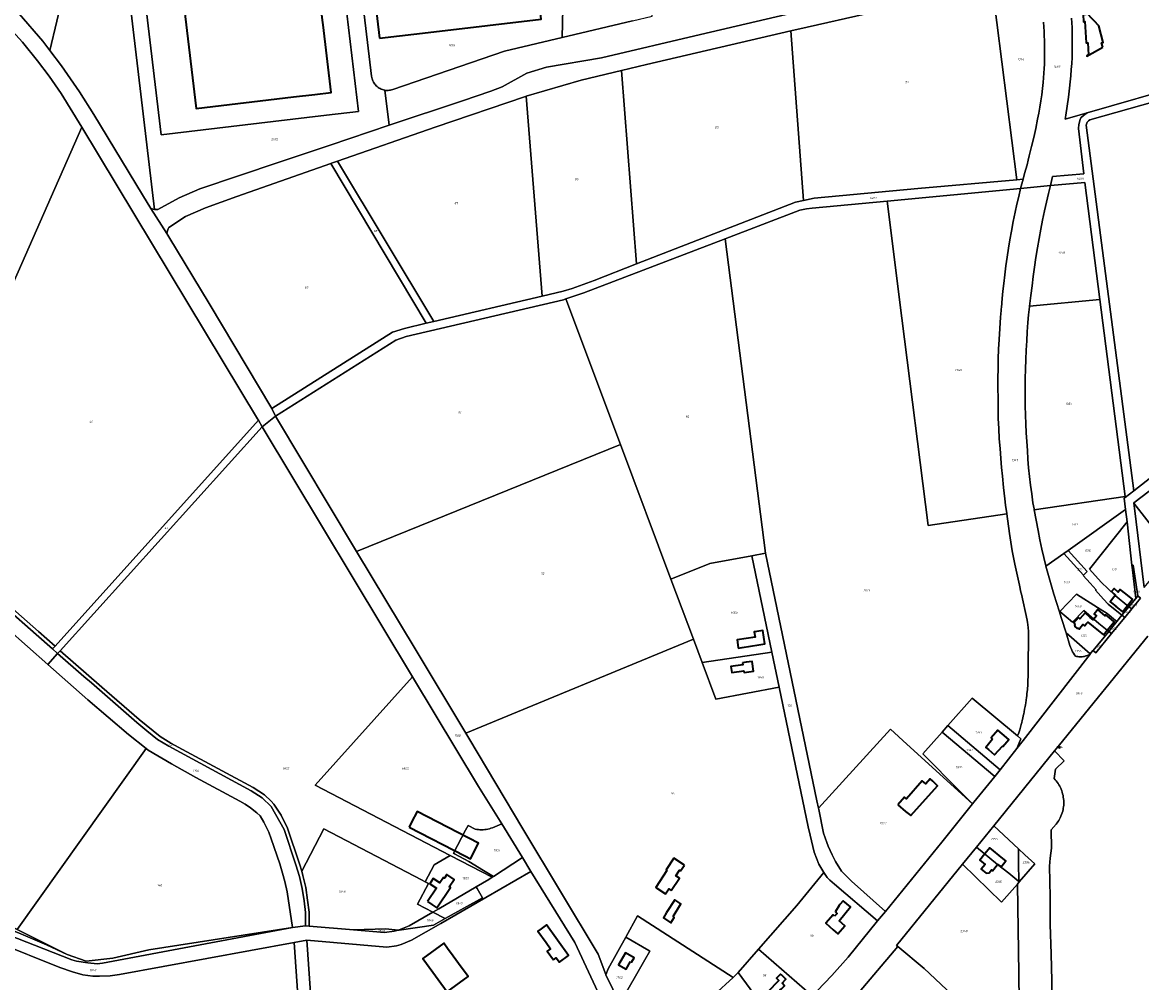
# Model space of a CAD drawing. Extents: x 177930 to 190767, y 381068 to 392034.
# Tile 68 of 256: x 181128 to 182037, y 384370 to 385150. Entities that reach past the tile are written whole.
import ezdxf
from ezdxf.enums import TextEntityAlignment as Align

# ---------------------------------------------------------------- set-up
doc = ezdxf.new("R2010")
doc.units = 0
for name, color, linetype, lineweight in [('B-XX-KG-GRENS_PERCEEL-GV', 150, 'Continuous', 25), ('B-XX-KG-GRENS_PERCEEL-S', 150, 'Continuous', 25), ('B-XX-OG-BEBOUWING-G', 7, 'Continuous', 35)]:
    doc.layers.add(name, color=color, linetype=linetype, lineweight=lineweight)
doc.styles.add('NLCS-ISO', font='NLCS-ISO.ttf', dxfattribs={"height": 1.8})

# ---------------------------------------------------------------- blocks, each defined once
blk = doc.blocks.new('SKG-PERCEELNUMMER-SO')
at = {"layer": 'DefPoints'}
blk.add_point((0, 0), dxfattribs=at)
at = {"style": 'NLCS-ISO', "oblique": 10, "flags": 1}
blk.add_attdef('GEMEENTECODE', text='', height=1.8, dxfattribs=at).set_placement((-0.5, 2.55), align=Align.MIDDLE_RIGHT)
at = {"style": 'NLCS-ISO', "oblique": 10}
blk.add_attdef('PERCEELNUMMER', text='', height=1.8, dxfattribs=at).set_placement((0, 0), align=Align.MIDDLE_CENTER)
at = {"style": 'NLCS-ISO', "oblique": 10, "flags": 1}
blk.add_attdef('SECTIE', text='', height=1.8, dxfattribs=at).set_placement((0.5, 2.5), align=Align.MIDDLE_LEFT)

msp = doc.modelspace()

# ---------------------------------------------------------------- linework, layer by layer
at = {"layer": 'B-XX-KG-GRENS_PERCEEL-GV'}
for points in [[(181085.983, 385195.624), (181091.298, 385191.118), (181104.359, 385178.145), (181125.133, 385157.06), (181144.378, 385135.085), (181150.212, 385127.425), (181190.046, 385294.459), (181203.268, 385349.519), (181131.489, 385387.964)], [(181232.341, 384998.914), (181235.11, 384998.21), (181199.898, 385295.582), (181190.046, 385294.459), (181150.212, 385127.425), (181159.659, 385115.024), (181174.189, 385093.796), (181185.926, 385075.377), (181225.385, 385009.931)], [(181379.258, 385260.04), (181352.893, 385256.896), (181309.913, 385251.771), (181218.938, 385240.922), (181240.611, 385058.75), (181331.656, 385069.605), (181374.928, 385074.765), (181400.998, 385077.874)], [(181240.611, 385058.75), (181218.938, 385240.922), (181309.913, 385251.771), (181352.893, 385256.896), (181379.258, 385260.04), (181400.998, 385077.874), (181374.928, 385074.765), (181331.656, 385069.605)], [(181639.617, 385155.316), (181641.317, 385224.578), (181568.496, 385226.347), (181568.078, 385209.227), (181566.374, 385138.029), (181623.542, 385151.522)], [(181752.342, 385143.351), (181762.449, 385005.485), (181771.206, 385007.364), (181855.556, 385015.133), (181935.952, 385022.323), (181915.652, 385182.369), (181846.539, 385166.111), (181813.374, 385157.276), (181765.55, 385146.444)], [(180974.894, 384822.879), (181006.59, 384786.248), (181037.512, 384750.512), (181176.035, 385065.167), (181159.226, 385092.465), (181149.562, 385106.441), (181139.993, 385119.066), (181127.917, 385134.042), (181116.873, 385146.346)], [(181626.941, 384953.882), (181756.041, 385004.11), (181762.449, 385005.485), (181752.342, 385143.351), (181634.977, 385115.863), (181614.728, 385111.058)], [(181963.265, 385017.505), (181991.289, 385020.16), (182003.438, 384924.947), (182023.89, 384764.671), (182023.977, 384763.983), (182030.968, 384769.453), (181992.342, 385066.791), (181993.108, 385069.036), (181994.183, 385070.305), (181995.329, 385071.049), (182123.755, 385107.325), (182182.402, 385123.891), (182182.717, 385127.462), (182182.56, 385131.591), (182073.922, 385100.117), (181992.979, 385076.667), (181990.033, 385074.614), (181987.828, 385072.701), (181987.44, 385071.22), (181986.311, 385067.336), (181985.888, 385064.009), (181990.396, 385027.192), (181964.882, 385024.91)], [(181550.25, 384927.737), (181567.297, 384931.732), (181574.524, 384933.878), (181592.425, 384940.453), (181626.941, 384953.882), (181614.728, 385111.058), (181581.834, 385103.251), (181537.186, 385090.218)], [(182209.096, 384908.84), (182208.23, 384913.755), (182202.154, 384938.519), (182197.342, 384960.498), (182189.273, 384995.577), (182176.575, 385051.387), (182176.414, 385055.987), (182178.649, 385081.335), (182153.606, 385076.258), (182128.874, 385076.217), (182123.755, 385107.325), (181995.329, 385071.049), (181994.183, 385070.305), (181993.108, 385069.036), (181992.342, 385066.791), (182030.968, 384769.453)], [(181537.186, 385090.218), (181536.617, 385090.052), (181463.218, 385065.067), (181383.979, 385037.486), (181462.184, 384907.098), (181550.25, 384927.737)], [(181140.815, 384655.017), (181154.34, 384643.172), (181319.596, 384826.781), (181318.936, 384827.917), (181176.035, 385065.167), (181037.512, 384750.512), (181055.068, 384730.224), (181065.716, 384720.885), (181105.961, 384685.587)], [(181455.977, 384905.644), (181378.528, 385035.587), (181302.181, 385008.613), (181276.622, 384999.446), (181260.344, 384992.409), (181246.869, 384983.59), (181246.219, 384982.408), (181245.773, 384980.884), (181245.448, 384979.804), (181245.18, 384978.579), (181246.925, 384975.816), (181279.604, 384921.782), (181330.487, 384836.269), (181428.69, 384898.465), (181438.215, 384901.481)], [(181378.528, 385035.587), (181455.977, 384905.644), (181462.184, 384907.098), (181383.979, 385037.486), (181378.952, 385035.737)], [(181940.946, 385022.77), (181935.952, 385022.323), (181855.556, 385015.133), (181771.206, 385007.364), (181762.449, 385005.485), (181756.041, 385004.11), (181626.941, 384953.882), (181592.425, 384940.453), (181574.524, 384933.878), (181567.297, 384931.732), (181550.25, 384927.737), (181462.184, 384907.098), (181455.977, 384905.644), (181438.215, 384901.481), (181428.69, 384898.465), (181330.487, 384836.269), (181333.394, 384829.946), (181431.182, 384891.796), (181439.63, 384894.828), (181567.587, 384924.795), (181569.501, 384925.434), (181584.086, 384930.306), (181698.783, 384974.341), (181759.491, 384997.649), (181764.907, 384998.745), (181769.703, 384999.168), (181830.449, 385004.923), (181938.951, 385015.202)], [(181963.265, 385017.505), (181961.537, 385011.175), (181959.909, 385004.067), (181958.345, 384996.945), (181956.815, 384989.556), (181955.367, 384982.152), (181953.975, 384974.503), (181952.669, 384966.839), (181951.473, 384959.019), (181950.356, 384951.189), (181949.272, 384943.659), (181948.267, 384936.119), (181947.29, 384928.061), (181946.247, 384919.575), (182003.438, 384924.947), (181991.289, 385020.16)], [(181934.537, 384995.919), (181935.94, 385002.362), (181937.411, 385008.79), (181938.951, 385015.202), (181830.449, 385004.923), (181842.47, 384909.828), (181863.785, 384741.215), (181927.694, 384750.578), (181927.663, 384750.812), (181926.822, 384757.648), (181926.208, 384762.966), (181925.175, 384772.064), (181924.232, 384781.172), (181923.566, 384788.38), (181922.966, 384795.594), (181922.259, 384803.681), (181921.63, 384811.776), (181921.174, 384819.995), (181920.812, 384828.219), (181920.672, 384836.458), (181920.624, 384844.7), (181920.561, 384852.881), (181920.587, 384861.063), (181920.647, 384868.813), (181920.796, 384876.563), (181921.06, 384884.427), (181921.418, 384892.289), (181921.99, 384901.415), (181922.654, 384910.535), (181923.105, 384916.05), (181923.269, 384917.417), (181923.387, 384918.387), (181923.995, 384925.694), (181924.577, 384931.772), (181925.22, 384937.845), (181926.066, 384945.069), (181927.001, 384952.284), (181928.003, 384959.436), (181929.092, 384966.576), (181930.291, 384973.56), (181931.57, 384980.531), (181933.001, 384988.235)], [(181961.537, 385011.175), (181963.265, 385017.505), (181938.951, 385015.202), (181937.411, 385008.79), (181935.94, 385002.362), (181934.537, 384995.919), (181933.001, 384988.235), (181931.57, 384980.531), (181930.291, 384973.56), (181929.092, 384966.576), (181928.003, 384959.436), (181927.001, 384952.284), (181926.066, 384945.069), (181925.22, 384937.845), (181924.577, 384931.772), (181923.995, 384925.694), (181923.387, 384918.387), (181923.269, 384917.417), (181923.105, 384916.05), (181922.654, 384910.535), (181921.99, 384901.415), (181921.418, 384892.289), (181921.06, 384884.427), (181920.796, 384876.563), (181920.647, 384868.813), (181920.587, 384861.063), (181920.561, 384852.881), (181920.624, 384844.7), (181920.672, 384836.458), (181920.812, 384828.219), (181921.174, 384819.995), (181921.63, 384811.776), (181922.259, 384803.681), (181922.966, 384795.594), (181923.566, 384788.38), (181924.232, 384781.172), (181925.175, 384772.064), (181926.208, 384762.966), (181926.822, 384757.648), (181927.663, 384750.812), (181927.694, 384750.578), (181929.853, 384734.661), (181932.088, 384720.698), (181934.229, 384709.853), (181937.97, 384692.765), (181939.227, 384687.022), (181939.586, 384685.379), (181944.246, 384664.083), (181944.541, 384662.384), (181944.795, 384660.68), (181945.107, 384657.986), (181945.315, 384655.282), (181945.385, 384653.735), (181945.421, 384652.188), (181945.422, 384650.64), (181945.389, 384649.093), (181945.288, 384642.035), (181945.199, 384635.816), (181945.081, 384627.613), (181945.035, 384624.409), (181945.046, 384622.149), (181945.016, 384619.273), (181944.848, 384614.649), (181944.746, 384611.82), (181944.438, 384607.915), (181944.159, 384604.386), (181943.971, 384602.801), (181943.77, 384601.219), (181943.474, 384599.094), (181943.153, 384596.973), (181942.908, 384595.475), (181942.65, 384593.98), (181942.246, 384591.794), (181941.814, 384589.614), (181941.484, 384587.995), (181941.139, 384586.381), (181940.702, 384584.444), (181940.242, 384582.513), (181939.844, 384580.923), (181939.431, 384579.338), (181938.832, 384577.148), (181938.204, 384574.967), (181937.456, 384572.72), (181936.576, 384570.077), (181939.237, 384567.871), (181937.294, 384563.063), (181935.879, 384559.792), (181941.016, 384566.396), (181967.254, 384600.299), (181995.393, 384636.669), (181994.859, 384636.346), (181994.312, 384636.046), (181993.753, 384635.769), (181993.184, 384635.517), (181992.604, 384635.288), (181992.015, 384635.084), (181991.418, 384634.905), (181990.814, 384634.752), (181989.955, 384634.595), (181989.088, 384634.487), (181988.216, 384634.43), (181987.343, 384634.423), (181986.361, 384634.453), (181985.384, 384634.551), (181984.416, 384634.717), (181983.462, 384634.949), (181982.68, 384636.109), (181981.949, 384637.301), (181981.27, 384638.524), (181980.644, 384639.775), (181980.072, 384641.051), (181979.555, 384642.351), (181979.095, 384643.672), (181975.936, 384653.847), (181972.26, 384665.69), (181970.273, 384671.731), (181970.264, 384671.759), (181968.384, 384677.804), (181965.998, 384685.384), (181963.699, 384692.991), (181961.518, 384700.666), (181959.532, 384708.092), (181959.457, 384708.374), (181957.794, 384715.121), (181956.232, 384721.893), (181954.643, 384729.48), (181953.149, 384737.088), (181950.049, 384753.853), (181949.902, 384754.649), (181949.012, 384759.694), (181948.003, 384766.857), (181947.06, 384774.029), (181946.234, 384781.109), (181945.493, 384788.2), (181944.936, 384795.228), (181944.471, 384802.263), (181943.978, 384809.351), (181943.561, 384816.445), (181943.206, 384823.71), (181942.933, 384830.98), (181942.769, 384838.394), (181942.69, 384845.81), (181942.671, 384853.206), (181942.735, 384860.603), (181942.872, 384868.383), (181943.104, 384876.161), (181943.466, 384883.715), (181943.911, 384891.265), (181944.319, 384898.757), (181944.849, 384906.243), (181945.483, 384912.549), (181946.158, 384918.851), (181946.247, 384919.575), (181947.29, 384928.061), (181948.267, 384936.119), (181949.272, 384943.659), (181950.356, 384951.189), (181951.473, 384959.019), (181952.669, 384966.839), (181953.975, 384974.503), (181955.367, 384982.152), (181956.815, 384989.556), (181958.345, 384996.945), (181959.909, 385004.067)], [(181774.628, 384511.354), (181833.138, 384575.489), (181846.399, 384563.479), (181900, 384514.865), (181889.311, 384525.592), (181859.591, 384555.42), (181875.236, 384573.196), (181879.861, 384578.45), (181899.526, 384600.794), (181936.576, 384570.077), (181937.456, 384572.72), (181938.204, 384574.967), (181938.832, 384577.148), (181939.431, 384579.338), (181939.844, 384580.923), (181940.242, 384582.513), (181940.702, 384584.444), (181941.139, 384586.381), (181941.484, 384587.995), (181941.814, 384589.614), (181942.246, 384591.794), (181942.65, 384593.98), (181942.908, 384595.475), (181943.153, 384596.973), (181943.474, 384599.094), (181943.77, 384601.219), (181943.971, 384602.801), (181944.159, 384604.386), (181944.438, 384607.915), (181944.746, 384611.82), (181944.848, 384614.649), (181945.016, 384619.273), (181945.046, 384622.149), (181945.035, 384624.409), (181945.081, 384627.613), (181945.199, 384635.816), (181945.288, 384642.035), (181945.389, 384649.093), (181945.422, 384650.64), (181945.421, 384652.188), (181945.385, 384653.735), (181945.315, 384655.282), (181945.107, 384657.986), (181944.795, 384660.68), (181944.541, 384662.384), (181944.246, 384664.083), (181939.586, 384685.379), (181939.227, 384687.022), (181937.97, 384692.765), (181934.229, 384709.853), (181932.088, 384720.698), (181929.853, 384734.661), (181927.694, 384750.578), (181863.785, 384741.215), (181842.47, 384909.828), (181830.449, 385004.923), (181769.703, 384999.168), (181764.907, 384998.745), (181759.491, 384997.649), (181698.783, 384974.341), (181731.586, 384718.555), (181773.367, 384517.426)], [(181698.783, 384974.341), (181584.086, 384930.306), (181569.501, 384925.434), (181613.845, 384807.045), (181654.829, 384697.623), (181686.48, 384710.275), (181720.482, 384716.516), (181731.586, 384718.555)], [(181333.394, 384829.946), (181399.388, 384720.1), (181613.845, 384807.045), (181569.501, 384925.434), (181567.587, 384924.795), (181439.63, 384894.828), (181431.182, 384891.796)], [(181946.158, 384918.851), (181945.483, 384912.549), (181944.849, 384906.243), (181944.319, 384898.757), (181943.911, 384891.265), (181943.466, 384883.715), (181943.104, 384876.161), (181942.872, 384868.383), (181942.735, 384860.603), (181942.671, 384853.206), (181942.69, 384845.81), (181942.769, 384838.394), (181942.933, 384830.98), (181943.206, 384823.71), (181943.561, 384816.445), (181943.978, 384809.351), (181944.471, 384802.263), (181944.936, 384795.228), (181945.493, 384788.2), (181946.234, 384781.109), (181947.06, 384774.029), (181948.003, 384766.857), (181949.012, 384759.694), (181949.902, 384754.649), (181950.049, 384753.853), (182023.89, 384764.671), (182003.438, 384924.947), (181946.247, 384919.575)], [(181319.596, 384826.781), (181154.34, 384643.172), (181152.267, 384640.856), (181156.452, 384637.106), (181158.494, 384639.4), (181322.711, 384821.421), (181322.653, 384821.517)], [(181444.92, 384618.181), (181322.711, 384821.421), (181158.494, 384639.4), (181192.282, 384609.794), (181222.626, 384583.487), (181239.832, 384569.591), (181248.415, 384564.319), (181257.909, 384559.082), (181315.369, 384528.187), (181324.591, 384522.14), (181329.923, 384516.957), (181332.203, 384514.741), (181338.227, 384505.648), (181343.363, 384495.031), (181352.993, 384466.161), (181354.821, 384460.12), (181372.738, 384494.533), (181452.248, 384453.137), (181455.261, 384451.567), (181462.453, 384465.388), (181475.467, 384473.012), (181365.858, 384530.177)], [(181654.829, 384697.623), (181613.845, 384807.045), (181399.388, 384720.1), (181447.003, 384640.845), (181488.207, 384572.276), (181673.108, 384648.822)], [(182079.034, 384734.115), (182077.05, 384736.069), (182043.415, 384769.194), (182030.983, 384759.53), (182031.011, 384759.348), (182062.602, 384718.764), (182062.669, 384718.677), (182064.443, 384716.399)], [(181950.049, 384753.853), (181953.149, 384737.088), (181954.643, 384729.48), (181956.232, 384721.893), (181957.794, 384715.121), (181959.457, 384708.374), (181959.532, 384708.092), (181973.97, 384718.354), (181977.556, 384720.903), (182024.309, 384754.135), (182023.084, 384763.284), (182023.977, 384763.983), (182023.89, 384764.671)], [(182031.011, 384759.348), (182031.619, 384755.348), (182039.381, 384690.905), (182047.6, 384700.453), (182062.669, 384718.677), (182062.602, 384718.764)], [(182015.866, 384684.221), (182015.803, 384684.143), (182004.354, 384695.083), (181994.945, 384705.782), (182025.441, 384744.199), (182024.309, 384754.135), (181977.556, 384720.903), (181993.131, 384703.671), (181990.085, 384700.688), (181989.93, 384700.537), (181995.47, 384694.237), (182000.315, 384689.009), (181999.89, 384688.585), (182006.37, 384681.373), (182010.171, 384677.2), (182021.285, 384668.186), (182027.013, 384675.155)], [(182015.866, 384684.221), (182027.013, 384675.155), (182032.542, 384681.883), (182029.877, 384705.272), (182029.475, 384708.803), (182025.441, 384744.199), (181994.945, 384705.782), (182004.354, 384695.083), (182015.803, 384684.143)], [(181977.556, 384720.903), (181973.97, 384718.354), (181990.085, 384700.688), (181993.131, 384703.671)], [(181673.108, 384648.822), (181680.198, 384629.892), (181736.847, 384638.073), (181720.482, 384716.516), (181686.48, 384710.275), (181654.829, 384697.623)], [(181779.01, 384459.041), (181781.917, 384455.039), (181783.838, 384452.883), (181787.621, 384449.506), (181822.808, 384419.655), (181829.162, 384427.444), (181829.197, 384427.486), (181801.474, 384451.939), (181793.369, 384460.166), (181788.655, 384468.062), (181785.848, 384473.392), (181782.667, 384480.582), (181781.602, 384483.509), (181778.833, 384491.115), (181774.877, 384510.156), (181774.628, 384511.354), (181773.367, 384517.426), (181731.586, 384718.555), (181720.482, 384716.516), (181736.847, 384638.073), (181742.737, 384609.841), (181766.464, 384496.109), (181767.871, 384489.406), (181771.123, 384475.52), (181775.058, 384465.948)], [(182017.15, 384663.154), (182021.285, 384668.186), (182010.171, 384677.2), (182006.37, 384681.373), (181999.89, 384688.585), (182000.315, 384689.009), (181995.47, 384694.237), (181989.93, 384700.537), (181990.085, 384700.688), (181973.97, 384718.354), (181959.532, 384708.092), (181961.518, 384700.666), (181963.699, 384692.991), (181965.998, 384685.384), (181968.384, 384677.804), (181970.264, 384671.759), (181970.738, 384671.352), (181984.481, 384685.301), (182001.395, 384674.647), (182009.171, 384669.674), (182016.021, 384664.077)], [(182029.475, 384708.803), (182029.877, 384705.272), (182032.542, 384681.883), (182034.15, 384684.005), (182034.092, 384684.053), (182030.326, 384708.932)], [(181970.738, 384671.352), (181981.073, 384662.507), (181990.258, 384672.085), (182002.485, 384661.467), (182002.554, 384661.552), (182010.545, 384655.117), (182017.15, 384663.154), (182016.021, 384664.077), (182009.171, 384669.674), (182001.395, 384674.647), (181984.481, 384685.301)], [(182029.243, 384673.34), (182036.433, 384682.146), (182034.15, 384684.005), (182032.542, 384681.883), (182027.013, 384675.155)], [(182023.54, 384666.356), (182029.243, 384673.34), (182027.013, 384675.155), (182021.285, 384668.186)], [(181972.26, 384665.69), (181975.936, 384653.847), (181995.532, 384636.849), (181997.734, 384639.529), (181997.805, 384639.615), (182010.545, 384655.117), (182002.554, 384661.552), (182002.485, 384661.467), (181990.258, 384672.085), (181981.073, 384662.507), (181970.738, 384671.352), (181970.264, 384671.759), (181970.273, 384671.731)], [(182012.856, 384653.256), (182023.442, 384666.235), (182023.54, 384666.356), (182021.285, 384668.186), (182017.15, 384663.154), (182010.545, 384655.117)], [(181115.339, 384657.493), (180986.203, 384474.333), (181004.008, 384463.506), (181045.795, 384440.968), (181075.32, 384428.475), (181119.839, 384414.651), (181123.578, 384412.777), (181228.323, 384559.957), (181214.064, 384571.151), (181180.896, 384599.344), (181148.453, 384628.12)], [(181779.01, 384459.041), (181775.058, 384465.948), (181771.123, 384475.52), (181767.871, 384489.406), (181766.464, 384496.109), (181742.737, 384609.841), (181691.432, 384599.899), (181680.198, 384629.892), (181673.108, 384648.822), (181488.207, 384572.276), (181490.585, 384568.318), (181534.552, 384494.65), (181595.721, 384392.594), (181601.941, 384376.026), (181602.06, 384375.783), (181603.931, 384380.802), (181618.108, 384406.366), (181627.735, 384423.725), (181705.342, 384373.788), (181709.581, 384377.727), (181726.093, 384396.729), (181757.167, 384432.255)], [(181995.393, 384636.669), (181995.532, 384636.849), (181975.936, 384653.847), (181979.095, 384643.672), (181979.555, 384642.351), (181980.072, 384641.051), (181980.644, 384639.775), (181981.27, 384638.524), (181981.949, 384637.301), (181982.68, 384636.109), (181983.462, 384634.949), (181984.416, 384634.717), (181985.384, 384634.551), (181986.361, 384634.453), (181987.343, 384634.423), (181988.216, 384634.43), (181989.088, 384634.487), (181989.955, 384634.595), (181990.814, 384634.752), (181991.418, 384634.905), (181992.015, 384635.084), (181992.604, 384635.288), (181993.184, 384635.517), (181993.753, 384635.769), (181994.312, 384636.046), (181994.859, 384636.346)], [(182000.123, 384637.645), (182012.856, 384653.256), (182010.545, 384655.117), (181997.805, 384639.615), (181997.734, 384639.529), (181998.43, 384638.98)], [(181357.874, 384415.683), (181360.978, 384415.456), (181360.965, 384416.386), (181360.917, 384426.795), (181359.577, 384436.524), (181358.064, 384446.822), (181355.856, 384456.701), (181354.821, 384460.12), (181352.993, 384466.161), (181343.363, 384495.031), (181338.227, 384505.648), (181332.203, 384514.741), (181329.923, 384516.957), (181324.591, 384522.14), (181315.369, 384528.187), (181257.909, 384559.082), (181248.415, 384564.319), (181239.832, 384569.591), (181222.626, 384583.487), (181192.282, 384609.794), (181158.494, 384639.4), (181156.452, 384637.106), (181177.686, 384618.459), (181183.953, 384613.298), (181220.771, 384581.104), (181229.09, 384574.298), (181237.635, 384567.281), (181246.905, 384561.706), (181256.318, 384556.614), (181313.857, 384525.516), (181322.626, 384519.839), (181330.098, 384512.603), (181340.542, 384494.129), (181350.109, 384465.303), (181353.047, 384455.72), (181355.213, 384446.034), (181356.908, 384436.138), (181357.963, 384426.429)], [(181680.198, 384629.892), (181691.432, 384599.899), (181742.737, 384609.841), (181736.847, 384638.073)], [(181357.874, 384415.683), (181357.963, 384426.429), (181356.908, 384436.138), (181355.213, 384446.034), (181353.047, 384455.72), (181350.109, 384465.303), (181340.542, 384494.129), (181330.098, 384512.603), (181322.626, 384519.839), (181313.857, 384525.516), (181256.318, 384556.614), (181246.905, 384561.706), (181237.635, 384567.281), (181229.09, 384574.298), (181220.771, 384581.104), (181183.953, 384613.298), (181177.686, 384618.459), (181156.452, 384637.106), (181148.453, 384628.12), (181180.896, 384599.344), (181214.064, 384571.151), (181228.323, 384559.957), (181230.068, 384558.587), (181249.066, 384547.399), (181268.705, 384536.367), (181304.472, 384517.123), (181308.824, 384514.736), (181313.273, 384511.665), (181318.297, 384507.681), (181321.115, 384505.023), (181323.935, 384500.102), (181326.317, 384495.661), (181328.11, 384491.726), (181329.956, 384486.496), (181337.018, 384466.144), (181339.251, 384458.487), (181341.133, 384451.863), (181343.088, 384443.428), (181347.441, 384414.402)], [(181495.772, 384494.377), (181497.051, 384494.137), (181498.34, 384493.964), (181499.637, 384493.858), (181500.937, 384493.82), (181502.238, 384493.85), (181503.535, 384493.947), (181504.826, 384494.112), (181506.106, 384494.343), (181507.372, 384494.641), (181508.621, 384495.004), (181509.85, 384495.432), (181517.328, 384498.503), (181498.511, 384529.058), (181444.92, 384618.181), (181365.858, 384530.177), (181475.467, 384473.012), (181509.652, 384455.183), (181510.759, 384455.904), (181502.646, 384460.791), (181490.706, 384467.968), (181479.077, 384474.242), (181478.279, 384474.659), (181487.992, 384493.373), (181490.065, 384497.367)], [(181879.861, 384578.45), (181922.377, 384542.433), (181935.879, 384559.792), (181937.294, 384563.063), (181939.237, 384567.871), (181936.576, 384570.077), (181899.526, 384600.794)], [(181774.877, 384510.156), (181778.833, 384491.115), (181781.602, 384483.509), (181782.667, 384480.582), (181785.848, 384473.392), (181788.655, 384468.062), (181793.369, 384460.166), (181801.474, 384451.939), (181829.197, 384427.486), (181874.853, 384483.83), (181900, 384514.865), (181846.399, 384563.479), (181833.138, 384575.489), (181774.628, 384511.354)], [(181918.01, 384537.053), (181922.377, 384542.433), (181879.861, 384578.45), (181875.236, 384573.196)], [(181875.236, 384573.196), (181859.591, 384555.42), (181889.311, 384525.592), (181900, 384514.865), (181901.012, 384516.111), (181918.01, 384537.053)], [(181228.323, 384559.957), (181123.578, 384412.777), (181164.191, 384392.421), (181179.594, 384386.868), (181201.204, 384389.348), (181230.625, 384396.143), (181347.441, 384414.402), (181343.088, 384443.428), (181341.133, 384451.863), (181339.251, 384458.487), (181337.018, 384466.144), (181329.956, 384486.496), (181328.11, 384491.726), (181326.317, 384495.661), (181323.935, 384500.102), (181321.115, 384505.023), (181318.297, 384507.681), (181313.273, 384511.665), (181308.824, 384514.736), (181304.472, 384517.123), (181268.705, 384536.367), (181249.066, 384547.399), (181230.068, 384558.587)], [(181971.127, 384561.002), (181970.294, 384561.565), (181969.734, 384560.737), (181970.562, 384560.177)], [(181969.734, 384560.737), (181970.294, 384561.565), (181971.127, 384561.002), (181970.562, 384560.177)], [(181347.441, 384414.402), (181230.625, 384396.143), (181201.204, 384389.348), (181179.594, 384386.868), (181164.185, 384392.333), (181147.533, 384400.174), (181126.578, 384409.286), (181113.353, 384414.729), (181075.32, 384428.475), (181045.795, 384440.968), (181004.008, 384463.506), (180986.203, 384474.333), (180918.132, 384515.728), (180911.349, 384506.299), (181043.236, 384439.391), (181058.596, 384432.417), (181071.595, 384426.689), (181100.916, 384414.348), (181167.888, 384388.034), (181171.841, 384387.06), (181181.033, 384385.485), (181188.585, 384384.936), (181193.068, 384385.275)], [(181372.738, 384494.533), (181354.821, 384460.12), (181355.856, 384456.701), (181358.064, 384446.822), (181359.577, 384436.524), (181360.917, 384426.795), (181360.965, 384416.386), (181360.978, 384415.456), (181396.929, 384412.377), (181423.285, 384413.277), (181433.064, 384412.169), (181433.869, 384412.378), (181442.11, 384415.72), (181461.312, 384426.771), (181448.976, 384433.199), (181457.841, 384450.225), (181455.261, 384451.567), (181452.248, 384453.137)], [(181509.85, 384495.432), (181508.621, 384495.004), (181507.372, 384494.641), (181506.106, 384494.343), (181504.826, 384494.112), (181503.535, 384493.947), (181502.238, 384493.85), (181500.937, 384493.82), (181499.637, 384493.858), (181498.34, 384493.964), (181497.051, 384494.137), (181495.772, 384494.377), (181490.065, 384497.367), (181487.992, 384493.373), (181478.279, 384474.659), (181479.077, 384474.242), (181490.706, 384467.968), (181502.646, 384460.791), (181510.759, 384455.904), (181534.17, 384471.155), (181517.328, 384498.503)], [(181937.177, 384478.407), (181917.131, 384497.099), (181903.005, 384479.722), (181920.244, 384465.541), (181929.373, 384458.384), (181937.629, 384451.643), (181937.37, 384467.048), (181937.36, 384467.599), (181937.181, 384478.166)], [(181937.629, 384451.643), (181929.373, 384458.384), (181920.244, 384465.541), (181903.005, 384479.722), (181891.703, 384465.819), (181923.396, 384435.027), (181936.368, 384449.701), (181937.894, 384451.427)], [(181937.177, 384478.407), (181937.181, 384478.166), (181937.36, 384467.599), (181937.37, 384467.048), (181937.629, 384451.643), (181937.894, 384451.427), (181950.438, 384466.042), (181942.459, 384473.482)], [(181455.261, 384451.567), (181457.841, 384450.225), (181448.976, 384433.199), (181461.312, 384426.771), (181466.151, 384429.556), (181496.7, 384447.435), (181506.903, 384453.406), (181509.652, 384455.183), (181475.467, 384473.012), (181462.453, 384465.388)], [(181936.375, 384449.209), (181936.368, 384449.701), (181923.396, 384435.027), (181891.703, 384465.819), (181837.995, 384399.75), (181839.127, 384398.814), (181860.679, 384380.991), (181883.435, 384359.623), (181917.894, 384327.265), (181917.996, 384327.374), (181938.287, 384308.387), (181937.405, 384376.849)], [(181541.071, 384459.977), (181467.953, 384417.648), (181443.983, 384403.939), (181435.715, 384400.527), (181431.826, 384399.517), (181423.91, 384398.386), (181358.889, 384403.923), (181367.24, 384283.209), (181367.27, 384282.855), (181486.841, 384334.369), (181531.041, 384289.692), (181608.654, 384323.665), (181605.698, 384331.862), (181607.905, 384332.808), (181600.908, 384350.322), (181576.72, 384402.136)], [(181769.623, 384358.859), (181773.549, 384362.819), (181785.534, 384375.216), (181798.808, 384390.238), (181822.808, 384419.655), (181787.621, 384449.506), (181783.838, 384452.883), (181781.917, 384455.039), (181779.01, 384459.041), (181757.167, 384432.255), (181726.093, 384396.729)], [(181471.32, 384421.556), (181501.639, 384438.479), (181497.456, 384446.063), (181496.7, 384447.435), (181466.151, 384429.556), (181461.312, 384426.771)], [(181286.86, 384198.462), (181307.739, 384179.112), (181307.822, 384178.902), (181330.431, 384200.679), (181360.558, 384229.699), (181348.603, 384402.251), (181206.848, 384375.998), (181199.263, 384375.054), (181190.436, 384374.906), (181185.16, 384374.776), (181176.934, 384375.951), (181168.551, 384378.191), (181158.385, 384381.69), (181055.739, 384422.976), (181028.217, 384386.718), (181030.651, 384384.969)], [(181179.594, 384386.868), (181164.191, 384392.421), (181123.578, 384412.777), (181119.839, 384414.651), (181075.32, 384428.475), (181113.353, 384414.729), (181126.578, 384409.286), (181147.533, 384400.174), (181164.185, 384392.333)], [(181461.951, 384416.327), (181471.32, 384421.556), (181461.312, 384426.771), (181442.11, 384415.72), (181433.869, 384412.378), (181433.064, 384412.169), (181433.884, 384412.076)], [(181631.453, 384307.291), (181674.663, 384345.414), (181689.965, 384359.496), (181705.342, 384373.788), (181627.735, 384423.725), (181618.108, 384406.366), (181636.805, 384395.735), (181637.72, 384395.214), (181633.619, 384388.021), (181613.414, 384352.587), (181622.027, 384334.992)], [(181396.929, 384412.377), (181422.078, 384410.223), (181429.981, 384411.368), (181433.064, 384412.169), (181423.285, 384413.277)], [(181367.27, 384282.855), (181367.24, 384283.209), (181358.889, 384403.923), (181348.603, 384402.251), (181360.558, 384229.699), (181366.88, 384138.454), (181376.945, 384148.111), (181369.193, 384260.023), (181367.802, 384276.539)], [(181637.72, 384395.214), (181636.805, 384395.735), (181618.108, 384406.366), (181603.931, 384380.802), (181602.06, 384375.783), (181613.414, 384352.587), (181633.619, 384388.021)], [(181726.093, 384396.729), (181709.581, 384377.727), (181741.692, 384333.839), (181747.787, 384338.72), (181762.356, 384351.53), (181769.623, 384358.859)], [(181761.277, 384306.624), (181801.824, 384272.152), (181805.072, 384270.064), (181808.051, 384269.143), (181808.413, 384269.117), (181883.435, 384359.623), (181860.679, 384380.991), (181839.127, 384398.814)], [(181631.453, 384307.291), (181641.819, 384276.829), (181643.922, 384275.827), (181674.073, 384289.975), (181690.961, 384298.921), (181709.533, 384310.069), (181728.54, 384323.307), (181741.692, 384333.839), (181709.581, 384377.727), (181705.342, 384373.788), (181689.965, 384359.496), (181674.663, 384345.414)]]:
    msp.add_lwpolyline(points, close=True, dxfattribs=at)
for points in [[(181199.898, 385295.582), (181235.11, 384998.21), (181237.969, 384998.166), (181255.303, 385007.659), (181272.071, 385014.875), (181335.639, 385036.234), (181377.873, 385050.425), (181425.825, 385066.536), (181422.264, 385095.114), (181421.307, 385095.318), (181420.369, 385095.594), (181419.454, 385095.94), (181418.568, 385096.353), (181417.715, 385096.832), (181416.9, 385097.374), (181416.129, 385097.975), (181415.405, 385098.633), (181414.732, 385099.344), (181414.115, 385100.102), (181413.557, 385100.906), (181413.061, 385101.748), (181412.629, 385102.626), (181412.265, 385103.534), (181411.97, 385104.467), (181411.746, 385105.419), (181411.594, 385106.385), (181391.491, 385275.443)], [(181391.491, 385275.443), (181411.594, 385106.385), (181411.746, 385105.419), (181411.97, 385104.467), (181412.265, 385103.534), (181412.629, 385102.626), (181413.061, 385101.748), (181413.557, 385100.906), (181414.115, 385100.102), (181414.732, 385099.344), (181415.405, 385098.633), (181416.129, 385097.975), (181416.9, 385097.374), (181417.715, 385096.832), (181418.568, 385096.353), (181419.454, 385095.94), (181420.369, 385095.594), (181421.307, 385095.318), (181422.264, 385095.114), (181423.2, 385094.985), (181424.143, 385094.924), (181425.088, 385094.932), (181426.029, 385095.009), (181426.963, 385095.154), (181427.883, 385095.367), (181428.786, 385095.646), (181519.515, 385126.919), (181566.374, 385138.029), (181568.078, 385209.227)], [(181980.415, 385153.64), (181980.612, 385149.822), (181980.763, 385146.001), (181980.867, 385142.179), (181980.959, 385137.061), (181980.973, 385131.942), (181980.91, 385126.823), (181980.731, 385121.818), (181980.479, 385116.816), (181980.156, 385111.818), (181979.781, 385106.809), (181979.336, 385101.805), (181978.823, 385096.808), (181977.823, 385089.455), (181976.877, 385082.097), (181975.687, 385074.929), (181975.051, 385071.473), (181992.979, 385076.667), (182073.922, 385100.117), (182058.851, 385219.866)], [(181876.027, 385186.792), (181678.955, 385140.408), (181598.546, 385121.482), (181553.727, 385113.722), (181537.741, 385108.85), (181517.589, 385097.798), (181508.387, 385094.217), (181485.487, 385086.583), (181425.825, 385066.536), (181377.873, 385050.425), (181335.639, 385036.234), (181272.071, 385014.875), (181255.303, 385007.659), (181237.969, 384998.166), (181235.11, 384998.21), (181232.341, 384998.914), (181245.18, 384978.579), (181245.448, 384979.804), (181245.773, 384980.884), (181246.219, 384982.408), (181246.869, 384983.59), (181260.344, 384992.409), (181276.622, 384999.446), (181302.181, 385008.613), (181378.528, 385035.587), (181378.952, 385035.737), (181383.979, 385037.486), (181463.218, 385065.067), (181536.617, 385090.052), (181537.186, 385090.218), (181581.834, 385103.251), (181614.728, 385111.058), (181634.977, 385115.863), (181752.342, 385143.351), (181765.55, 385146.444), (181813.374, 385157.276)], [(181623.542, 385151.522), (181566.374, 385138.029), (181519.515, 385126.919), (181428.786, 385095.646), (181427.883, 385095.367), (181426.963, 385095.154), (181426.029, 385095.009), (181425.088, 385094.932), (181424.143, 385094.924), (181423.2, 385094.985), (181422.264, 385095.114), (181425.825, 385066.536), (181485.487, 385086.583), (181508.387, 385094.217), (181517.589, 385097.798), (181537.741, 385108.85), (181553.727, 385113.722), (181598.546, 385121.482), (181678.955, 385140.408), (181876.027, 385186.792)], [(181915.652, 385182.369), (181935.952, 385022.323), (181940.946, 385022.77), (181942.135, 385027.253), (181943.2, 385030.855), (181944.193, 385034.479), (181945.113, 385038.121), (181945.959, 385041.781), (181947.841, 385049.203), (181949.607, 385056.654), (181951.267, 385064.02), (181952.792, 385071.417), (181953.757, 385076.395), (181954.652, 385081.387), (181955.478, 385086.39), (181956.167, 385091.393), (181956.778, 385096.406), (181957.311, 385101.428), (181957.637, 385105.154), (181957.918, 385108.883), (181958.154, 385112.615), (181958.345, 385116.35), (181958.449, 385120.173), (181958.505, 385123.997), (181958.513, 385127.822), (181958.472, 385131.646), (181958.376, 385135.417), (181958.234, 385139.187), (181958.045, 385142.954), (181957.809, 385146.719), (181957.52, 385150.482)], [(181116.873, 385146.346), (181127.917, 385134.042), (181139.993, 385119.066), (181149.562, 385106.441), (181159.226, 385092.465), (181176.035, 385065.167), (181318.936, 384827.917), (181319.596, 384826.781), (181322.653, 384821.517), (181322.711, 384821.421), (181333.394, 384829.946), (181330.487, 384836.269), (181279.604, 384921.782), (181246.925, 384975.816), (181245.18, 384978.579), (181232.341, 384998.914), (181225.385, 385009.931), (181185.926, 385075.377), (181174.189, 385093.796), (181159.659, 385115.024), (181150.212, 385127.425), (181144.378, 385135.085), (181125.133, 385157.06)], [(181957.52, 385150.482), (181957.809, 385146.719), (181958.045, 385142.954), (181958.234, 385139.187), (181958.376, 385135.417), (181958.472, 385131.646), (181958.513, 385127.822), (181958.505, 385123.997), (181958.449, 385120.173), (181958.345, 385116.35), (181958.154, 385112.615), (181957.918, 385108.883), (181957.637, 385105.154), (181957.311, 385101.428), (181956.778, 385096.406), (181956.167, 385091.393), (181955.478, 385086.39), (181954.652, 385081.387), (181953.757, 385076.395), (181952.792, 385071.417), (181951.267, 385064.02), (181949.607, 385056.654), (181947.841, 385049.203), (181945.959, 385041.781), (181945.113, 385038.121), (181944.193, 385034.479), (181943.2, 385030.855), (181942.135, 385027.253), (181940.946, 385022.77), (181938.951, 385015.202), (181963.265, 385017.505), (181964.882, 385024.91), (181990.396, 385027.192), (181985.888, 385064.009), (181986.311, 385067.336), (181987.44, 385071.22), (181987.828, 385072.701), (181990.033, 385074.614), (181992.979, 385076.667), (181975.051, 385071.473), (181975.687, 385074.929), (181976.877, 385082.097), (181977.823, 385089.455), (181978.823, 385096.808), (181979.336, 385101.805), (181979.781, 385106.809), (181980.156, 385111.818), (181980.479, 385116.816), (181980.731, 385121.818), (181980.91, 385126.823), (181980.973, 385131.942), (181980.959, 385137.061), (181980.867, 385142.179), (181980.763, 385146.001), (181980.612, 385149.822), (181980.415, 385153.64)], [(182209.096, 384908.84), (182030.968, 384769.453), (182023.977, 384763.983), (182023.084, 384763.284), (182024.309, 384754.135), (182025.441, 384744.199), (182029.475, 384708.803), (182030.326, 384708.932), (182034.092, 384684.053), (182034.15, 384684.005), (182036.433, 384682.146), (182029.243, 384673.34), (182023.54, 384666.356), (182023.442, 384666.235), (182012.856, 384653.256), (182000.123, 384637.645), (181998.43, 384638.98), (181997.734, 384639.529), (181995.532, 384636.849), (181995.393, 384636.669), (181967.254, 384600.299), (181941.016, 384566.396), (181935.879, 384559.792), (181922.377, 384542.433), (181918.01, 384537.053), (181901.012, 384516.111), (181900, 384514.865), (181874.853, 384483.83), (181829.197, 384427.486), (181829.162, 384427.444), (181822.808, 384419.655), (181798.808, 384390.238), (181785.534, 384375.216), (181773.549, 384362.819)], [(181613.414, 384352.587), (181602.06, 384375.783), (181601.941, 384376.026), (181595.721, 384392.594), (181534.552, 384494.65), (181490.585, 384568.318), (181488.207, 384572.276), (181447.003, 384640.845), (181399.388, 384720.1), (181333.394, 384829.946), (181322.711, 384821.421), (181444.92, 384618.181), (181498.511, 384529.058), (181517.328, 384498.503), (181534.17, 384471.155), (181541.071, 384459.977), (181576.72, 384402.136), (181600.908, 384350.322)], [(182039.381, 384690.905), (182031.619, 384755.348), (182031.011, 384759.348), (182030.983, 384759.53), (182043.415, 384769.194)], [(181063.09, 384719.151), (181139.038, 384652.523), (181152.267, 384640.856), (181154.34, 384643.172), (181140.815, 384655.017), (181105.961, 384685.587)], [(181115.339, 384657.493), (181148.453, 384628.12), (181156.452, 384637.106), (181152.267, 384640.856), (181139.038, 384652.523), (181063.09, 384719.151)], [(181761.277, 384306.624), (181839.127, 384398.814), (181837.995, 384399.75), (181891.703, 384465.819), (181903.005, 384479.722), (181917.131, 384497.099), (181966.566, 384558.079), (181970.453, 384562.874), (182042.253, 384651.115)], [(182042.253, 384651.115), (181970.453, 384562.874), (181966.566, 384558.079), (181974.417, 384549.917), (181967.372, 384543.191), (181966.165, 384535.483), (181967.049, 384534.532), (181967.888, 384533.54), (181968.678, 384532.509), (181969.419, 384531.442), (181970.109, 384530.341), (181970.746, 384529.209), (181971.328, 384528.048), (181971.872, 384526.808), (181972.356, 384525.544), (181972.778, 384524.258), (181973.139, 384522.953), (181973.436, 384521.632), (181973.675, 384520.31), (181973.853, 384518.978), (181973.969, 384517.64), (181974.023, 384516.297), (181974.015, 384514.954), (181973.958, 384513.744), (181973.846, 384512.539), (181973.677, 384511.339), (181973.452, 384510.149), (181973.173, 384508.971), (181972.734, 384507.546), (181972.226, 384506.143), (181971.65, 384504.767), (181971.008, 384503.421), (181970.506, 384502.356), (181969.948, 384501.319), (181969.335, 384500.314), (181968.668, 384499.343), (181967.95, 384498.41), (181963.831, 384493.813), (181964.14, 384478.897), (181962.866, 384470.805), (181962.524, 384464.118), (181962.887, 384439.191), (181962.922, 384416.818), (181963.84, 384392.867), (181964.243, 384371.006), (181964.245, 384369.554), (181964.971, 384294.292)], [(181964.971, 384294.292), (181964.245, 384369.554), (181964.243, 384371.006), (181963.84, 384392.867), (181962.922, 384416.818), (181962.887, 384439.191), (181962.524, 384464.118), (181962.866, 384470.805), (181964.14, 384478.897), (181963.831, 384493.813), (181967.95, 384498.41), (181968.668, 384499.343), (181969.335, 384500.314), (181969.948, 384501.319), (181970.506, 384502.356), (181971.008, 384503.421), (181971.65, 384504.767), (181972.226, 384506.143), (181972.734, 384507.546), (181973.173, 384508.971), (181973.452, 384510.149), (181973.677, 384511.339), (181973.846, 384512.539), (181973.958, 384513.744), (181974.015, 384514.954), (181974.023, 384516.297), (181973.969, 384517.64), (181973.853, 384518.978), (181973.675, 384520.31), (181973.436, 384521.632), (181973.139, 384522.953), (181972.778, 384524.258), (181972.356, 384525.544), (181971.872, 384526.808), (181971.328, 384528.048), (181970.746, 384529.209), (181970.109, 384530.341), (181969.419, 384531.442), (181968.678, 384532.509), (181967.888, 384533.54), (181967.049, 384534.532), (181966.165, 384535.483), (181967.372, 384543.191), (181974.417, 384549.917), (181966.566, 384558.079), (181917.131, 384497.099), (181937.177, 384478.407), (181942.459, 384473.482), (181950.438, 384466.042), (181937.894, 384451.427), (181936.368, 384449.701), (181936.375, 384449.209), (181937.405, 384376.849), (181938.287, 384308.387)], [(181055.739, 384422.976), (181158.385, 384381.69), (181168.551, 384378.191), (181176.934, 384375.951), (181185.16, 384374.776), (181190.436, 384374.906), (181199.263, 384375.054), (181206.848, 384375.998), (181348.603, 384402.251), (181358.889, 384403.923), (181423.91, 384398.386), (181431.826, 384399.517), (181435.715, 384400.527), (181443.983, 384403.939), (181467.953, 384417.648), (181541.071, 384459.977), (181534.17, 384471.155), (181510.759, 384455.904), (181509.652, 384455.183), (181506.903, 384453.406), (181496.7, 384447.435), (181497.456, 384446.063), (181501.639, 384438.479), (181471.32, 384421.556), (181461.951, 384416.327), (181433.884, 384412.076), (181433.064, 384412.169), (181429.981, 384411.368), (181422.078, 384410.223), (181396.929, 384412.377), (181360.978, 384415.456), (181357.874, 384415.683), (181347.441, 384414.402), (181193.068, 384385.275), (181188.585, 384384.936), (181181.033, 384385.485), (181171.841, 384387.06), (181167.888, 384388.034), (181100.916, 384414.348)]]:
    msp.add_lwpolyline(points, dxfattribs=at)
at = {"layer": 'B-XX-OG-BEBOUWING-G'}
for points in [[(181462.122, 385142.574), (181549.483, 385152.973), (181543.528, 385203.069), (181439.15, 385190.504), (181428.368, 385280.062), (181401.498, 385276.827), (181418.09, 385137.332)], [(181418.09, 385137.332), (181462.122, 385142.574)], [(182015.866, 384684.221), (182011.784, 384679.188), (182016.233, 384675.58), (182016.151, 384675.479), (182017.766, 384674.154), (182021.734, 384670.951), (182025.875, 384676.08)], [(182025.875, 384676.08), (182030.017, 384681.211), (182026.061, 384684.405), (182024.458, 384685.72), (182024.376, 384685.619), (182019.927, 384689.227), (182018.193, 384687.089), (182014.911, 384689.849), (182012.87, 384687.439), (182016.095, 384684.503), (182015.866, 384684.221)], [(181998.409, 384665.007), (181998.275, 384664.842), (181998.306, 384664.816), (181997.967, 384664.399), (181995.573, 384666.342), (181991.404, 384670.165), (181987.145, 384665.342), (181985.948, 384666.487), (181982.131, 384662.116), (181983.345, 384661.06), (181982.682, 384660.271), (181983.081, 384659.933), (181983.023, 384659.092), (181984.626, 384657.742), (181985.578, 384657.818), (181986.504, 384657.034), (181987.997, 384658.814), (181989.56, 384660.681), (181990.927, 384659.536), (181992.515, 384661.381), (181993.556, 384662.59), (182002.314, 384655.491), (182006.344, 384652.21), (182009.437, 384656.009)], [(182009.437, 384656.009), (182015.072, 384662.932), (182011.148, 384666.126), (182008.249, 384668.529), (182007.692, 384667.85), (182001.641, 384672.814), (181998.698, 384669.192), (182000.572, 384667.669), (181998.409, 384665.007)], [(181920.296, 384465.5), (181920.45, 384465.685), (181923.047, 384463.546), (181927.02, 384468.493), (181924.475, 384470.533), (181913.98, 384479.115), (181909.829, 384474.109)], [(181657.253, 384470.673), (181650.985, 384461.123), (181651.502, 384460.737), (181642.441, 384446.786), (181650.315, 384441.613), (181653.111, 384445.869), (181655.12, 384444.556)], [(181665.815, 384465.054), (181657.253, 384470.673)], [(181909.829, 384474.109), (181905.749, 384469.189), (181910.058, 384465.597), (181906.921, 384461.833), (181910.87, 384458.542), (181913.419, 384458.774), (181915.397, 384461.147), (181916.158, 384460.514), (181920.296, 384465.5)], [(181655.12, 384444.556), (181661.671, 384454.574), (181658.933, 384456.364), (181661.878, 384460.87), (181662.721, 384460.32), (181665.815, 384465.054)], [(181559.339, 384388.179), (181561.628, 384389.802), (181564.249, 384386.17), (181571.611, 384391.482), (181553.626, 384416.406), (181549.288, 384413.276), (181546.664, 384411.418), (181553.327, 384402.022)], [(181553.327, 384402.022), (181556.923, 384396.951), (181554.391, 384395.156), (181559.339, 384388.179)]]:
    msp.add_lwpolyline(points, dxfattribs=at)
for points in [[(181372.265, 385148.341), (181371.821, 385152.056), (181359.34, 385256.758), (181293.668, 385248.885), (181249.558, 385243.648), (181269.156, 385080.165), (181348.056, 385089.592), (181348.22, 385089.612), (181365.376, 385091.672), (181378.84, 385093.289)], [(182005.669, 385129.996), (182004.711, 385133.717), (182005.996, 385133.748), (182002.576, 385147.433), (181998.657, 385151.532), (181991.775, 385158.822), (181991.909, 385156.769), (181991.36, 385156.739), (181990.897, 385165.28), (181990.499, 385165.268), (181990.932, 385156.782), (181989.82, 385156.717), (181990.137, 385150.81), (181991.252, 385150.839), (181992.14, 385133.582), (181993.606, 385133.655), (181994.078, 385123.869), (181992.706, 385123.118), (181992.711, 385122.655)], [(181709.462, 384641.38), (181712.62, 384642.036), (181726.28, 384644.131), (181731.222, 384644.889), (181729.563, 384655.707), (181724.62, 384654.948), (181722.586, 384654.636), (181723.171, 384650.52), (181708.747, 384648.259), (181709.39, 384641.895)], [(181713.027, 384629.581), (181713.271, 384627.888), (181703.638, 384626.498), (181704.341, 384621.629), (181714.053, 384623.03), (181714.258, 384621.609), (181721.968, 384622.722), (181720.816, 384630.706), (181715.85, 384629.989)], [(181916.202, 384567.594), (181910.628, 384560.715), (181912.903, 384558.973), (181917.869, 384554.651), (181924.171, 384561.891), (181924.523, 384561.584), (181929.352, 384567.132), (181923.862, 384571.91), (181920.48, 384574.796), (181915.041, 384568.633)], [(181839.307, 384514.192), (181845.557, 384508.69), (181849.66, 384505.406), (181871.539, 384529.56), (181867.602, 384533.27), (181865.538, 384535.084), (181861.962, 384531.019), (181859.046, 384533.585), (181846.243, 384519.036), (181844.736, 384520.361)], [(181442.046, 384496.05), (181487.242, 384472.619), (181491.898, 384470.205), (181498.505, 384482.95), (181448.661, 384508.661), (181444.06, 384499.889)], [(181457.146, 384435.437), (181460.671, 384433.142), (181464.741, 384430.395), (181475.793, 384446.766), (181474.696, 384447.507), (181478.737, 384453.493), (181472.808, 384457.496), (181470.764, 384454.469), (181469.915, 384455.022), (181467.035, 384450.605), (181461.64, 384454.198), (181458.803, 384449.939), (181464.24, 384446.318)], [(181656.597, 384423.167), (181662.968, 384433.572), (181657.877, 384436.784), (181651.338, 384426.419), (181648.668, 384422.186), (181654.884, 384418.265), (181657.584, 384422.544)], [(181787.869, 384423.521), (181786.786, 384424.52), (181780.674, 384417.902), (181786.615, 384412.425), (181790.579, 384409.11), (181796.209, 384415.65), (181791.619, 384419.63), (181800.731, 384431.13), (181794.73, 384436.152), (181792.163, 384433.019), (181791.611, 384432.345), (181788.532, 384427.231), (181790.024, 384425.854)], [(181472.949, 384362.039), (181490.033, 384374.491), (181482.319, 384385.085), (181477.978, 384391.046), (181473.398, 384397.336), (181470.384, 384401.475), (181453.293, 384389.03), (181456.19, 384385.052)], [(181622.043, 384386.637), (181622.923, 384386.141), (181624.924, 384389.687), (181617.788, 384393.714), (181612.347, 384384.071), (181618.585, 384380.508)], [(181741.201, 384352.364), (181743.551, 384350.075), (181750.475, 384357.182), (181744.829, 384362.679), (181744.592, 384362.435), (181743.388, 384363.608), (181743.884, 384364.116), (181744.17, 384363.837), (181747.247, 384366.996), (181745.084, 384369.103), (181748.161, 384372.262), (181744.58, 384375.751), (181743.806, 384376.505), (181740.553, 384373.169), (181742.628, 384371.144), (181733.394, 384361.682), (181738.236, 384357.072), (181735.275, 384353.728), (181738.917, 384349.964)]]:
    msp.add_lwpolyline(points, close=True, dxfattribs=at)

# ---------------------------------------------------------------- block references
at = {"layer": 'B-XX-KG-GRENS_PERCEEL-S'}
for p, values in [((181476.629, 385131.544), {'PERCEELNUMMER': '1818'}), ((181939.184, 385120.363), {'PERCEELNUMMER': '1346'}), ((181968.39, 385114.229), {'PERCEELNUMMER': '1489'}), ((181846.675, 385101.652), {'PERCEELNUMMER': '84'}), ((181691.93, 385064.822), {'PERCEELNUMMER': '85'}), ((181332.728, 385055.083), {'PERCEELNUMMER': '2075'}), ((181578.103, 385022.794), {'PERCEELNUMMER': '86'}), ((181987.452, 385023.154), {'PERCEELNUMMER': '1488'}), ((181480.318, 385003.217), {'PERCEELNUMMER': '87'}), ((181819.283, 385007.481), {'PERCEELNUMMER': '1487'}), ((181414.695, 384980.6), {'PERCEELNUMMER': '88'}), ((181972.243, 384962.96), {'PERCEELNUMMER': '1348'}), ((181358.577, 384934.648), {'PERCEELNUMMER': '89'}), ((181888.373, 384867.601), {'PERCEELNUMMER': '1349'}), ((181977.987, 384840.028), {'PERCEELNUMMER': '1350'}), ((181483.165, 384833.057), {'PERCEELNUMMER': '91'}), ((181668.132, 384829.561), {'PERCEELNUMMER': '93'}), ((181183.683, 384825.592), {'PERCEELNUMMER': '46'}), ((181934.205, 384794.358), {'PERCEELNUMMER': '1347'}), ((181244.763, 384739.158), {'PERCEELNUMMER': '47'}), ((181982.716, 384742.094), {'PERCEELNUMMER': '1351'}), ((181993.552, 384720.548), {'PERCEELNUMMER': '575'}), ((181550.464, 384702.156), {'PERCEELNUMMER': '92'}), ((181987.095, 384705.735), {'PERCEELNUMMER': '574'}), ((182014.834, 384705.604), {'PERCEELNUMMER': '109'}), ((181976.439, 384694.928), {'PERCEELNUMMER': '1461'}), ((181813.837, 384688.455), {'PERCEELNUMMER': '2023'}), ((182032.849, 384687.359), {'PERCEELNUMMER': '1948'}), ((181985.602, 384675.474), {'PERCEELNUMMER': '1460'}), ((182030.826, 384676.374), {'PERCEELNUMMER': '1947'}), ((181706.151, 384670.144), {'PERCEELNUMMER': '1959'}), ((182025.49, 384670.865), {'PERCEELNUMMER': '1944'}), ((182014.433, 384657.14), {'PERCEELNUMMER': '1972'}), ((181990.645, 384651.479), {'PERCEELNUMMER': '1354'}), ((181985.745, 384639.176), {'PERCEELNUMMER': '1355'}), ((182002.139, 384642.797), {'PERCEELNUMMER': '1971'}), ((181727.723, 384617.753), {'PERCEELNUMMER': '1958'}), ((181986.39, 384604.604), {'PERCEELNUMMER': '1946'}), ((181751.231, 384594.794), {'PERCEELNUMMER': '100'}), ((181481.397, 384570.418), {'PERCEELNUMMER': '1108'}), ((181904.856, 384573.005), {'PERCEELNUMMER': '1357'}), ((181248.365, 384562.885), {'PERCEELNUMMER': '48'}), ((181897.347, 384558.665), {'PERCEELNUMMER': '1341'}), ((181970.445, 384560.935), {'PERCEELNUMMER': '2134'}), ((181268.838, 384541.905), {'PERCEELNUMMER': '1106'}), ((181341.954, 384543.409), {'PERCEELNUMMER': '1957'}), ((181438.909, 384543.409), {'PERCEELNUMMER': '1955'}), ((181888.827, 384544.509), {'PERCEELNUMMER': '1970'}), ((181656.3, 384523.389), {'PERCEELNUMMER': '95'}), ((181827.023, 384499.006), {'PERCEELNUMMER': '2022'}), ((181917.57, 384486.287), {'PERCEELNUMMER': '2355'}), ((181513.504, 384477.012), {'PERCEELNUMMER': '1954'}), ((181943.398, 384467.398), {'PERCEELNUMMER': '2356'}), ((181239.329, 384448.704), {'PERCEELNUMMER': '140'}), ((181488.039, 384454.461), {'PERCEELNUMMER': '1956'}), ((181920.944, 384451.429), {'PERCEELNUMMER': '2315'}), ((181387.602, 384443.46), {'PERCEELNUMMER': '1859'}), ((181482.883, 384433.931), {'PERCEELNUMMER': '1845'}), ((181459.212, 384420.264), {'PERCEELNUMMER': '1846'}), ((181419.581, 384411.907), {'PERCEELNUMMER': '1858'}), ((181892.858, 384411.406), {'PERCEELNUMMER': '2349'}), ((181769.109, 384407.544), {'PERCEELNUMMER': '99'}), ((181185.206, 384379.705), {'PERCEELNUMMER': '1847'}), ((181612.899, 384373.673), {'PERCEELNUMMER': '1742'}), ((181730.733, 384375.518), {'PERCEELNUMMER': '98'})]:
    msp.add_blockref('SKG-PERCEELNUMMER-SO', p, dxfattribs=at).add_auto_attribs(values)

doc.saveas('drawing.dxf')
